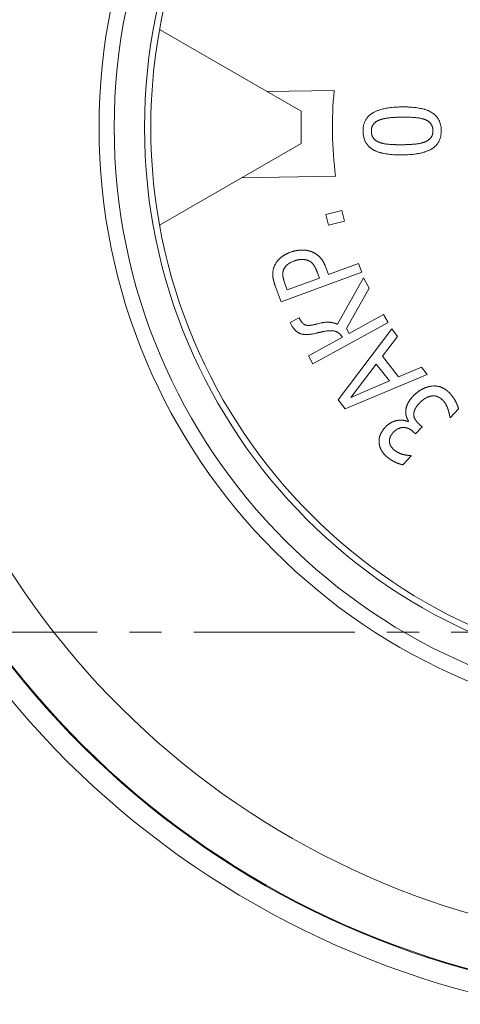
# Model space of a CAD drawing. Header units: millimetres. Extents: x -104 to 382, y -287 to 233.
# Tile 18 of 45: x -32 to -11, y -169 to -123. Entities that reach past the tile are written whole.
import ezdxf

# ---------------------------------------------------------------- set-up
doc = ezdxf.new("R2010")
doc.units = ezdxf.units.MM
for name, pattern in [('K5LT_AXLED', [12, 7.5, -1.5, 1.5, -1.5]), ('K5LT_BASIC', [0]), ('K5LT_THIN', [0])]:
    doc.linetypes.add(name, pattern=pattern)
doc.styles.add('KDIMTEXTSTYLE', font='GOST_AU.SHX', dxfattribs={"width": 0.96, "oblique": 15, "height": 5})
doc.dimstyles.new('KDIMSTYLE (1.00)', dxfattribs={"dimtxt": 5, "dimasz": 1, "dimexe": 2, "dimexo": 0, "dimgap": 1, "dimtad": 1, "dimtxsty": 'KDIMTEXTSTYLE', "dimsah": 1, "dimcen": 0, "dimdle": 1, "dimadec": 0, "dimazin": 0, "dimtfac": 0.667, "dimtmove": 0, "dimatfit": 3, "dimfxl": 1, "dimtvp": 1, "dimtolj": 1, "dimtzin": 0, "dimarcsym": 0})

# ---------------------------------------------------------------- blocks, each defined once
blk = doc.blocks.new('U0')
at = {"color": 30, "linetype": 'K5LT_AXLED', "lineweight": 18, "true_color": 0xff8000}
blk.add_line((-3.958, -151.486), (-77.458, -151.486), dxfattribs=at)
blk = doc.blocks.new('KDIMARROW_01')
blk.add_hatch(color=0).paths.add_polyline_path([(0, 0), (-5, 0.658), (-4.5, 0), (-5, -0.658)])
at = {"color": 0, "linetype": 'K5LT_THIN', "lineweight": 18}
for p, q in [((-4.5, 0), (-5, 0.658)), ((-5, 0.658), (0, 0)), ((0, 0), (-5, -0.658)), ((-5, -0.658), (-4.5, 0)), ((0, 0), (-1, 0))]:
    blk.add_line(p, q, dxfattribs=at)

msp = doc.modelspace()

# ---------------------------------------------------------------- linework, layer by layer
at = {"color": 150, "linetype": 'K5LT_BASIC', "lineweight": 20, "true_color": 0x0080ff}
for p, q in [((-18.458, -127.223), (-25.046, -123.424)), ((-20.046, -126.307), (-16.912, -126.256)), ((-18.457, -128.723), (-18.458, -127.223)), ((-25.049, -132.534), (-18.457, -128.723)), ((-16.847, -130.256), (-21.233, -130.327)), ((-16.556, -131.848), (-17.298, -132.033)), ((-17.298, -132.033), (-17.174, -132.53)), ((-16.432, -132.345), (-16.556, -131.848)), ((-17.174, -132.53), (-16.432, -132.345)), ((-15.78, -134.321), (-17.178, -134.839)), ((-15.632, -134.719), (-15.78, -134.321)), ((-19.383, -136.109), (-15.632, -134.719)), ((-17.705, -134.723), (-17.603, -134.997)), ((-17.178, -134.839), (-17.303, -134.501)), ((-19.099, -135.551), (-19.222, -135.219)), ((-17.603, -134.997), (-19.099, -135.551)), ((-15.546, -134.992), (-16.761, -137.146)), ((-15.285, -135.466), (-15.546, -134.992)), ((-19.662, -135.355), (-19.383, -136.109)), ((-16.345, -137.343), (-15.285, -135.466)), ((-18.553, -136.843), (-18.967, -137.071)), ((-18.967, -137.071), (-18.903, -137.188)), ((-18.501, -136.936), (-18.553, -136.843)), ((-17.906, -138.996), (-14.403, -137.064)), ((-14.609, -136.693), (-16.215, -137.578)), ((-14.403, -137.064), (-14.609, -136.693)), ((-14.234, -137.367), (-16.731, -140.673)), ((-16.215, -137.578), (-16.345, -137.343)), ((-13.96, -137.72), (-14.234, -137.367)), ((-16.533, -137.754), (-18.111, -138.624)), ((-14.666, -138.634), (-13.96, -137.72)), ((-18.111, -138.624), (-17.906, -138.996)), ((-13.912, -139.604), (-14.666, -138.634)), ((-16.141, -140.56), (-14.951, -139.007)), ((-14.951, -139.007), (-14.344, -139.788)), ((-12.852, -139.146), (-13.912, -139.604)), ((-12.588, -139.486), (-12.852, -139.146)), ((-16.408, -141.088), (-12.588, -139.486)), ((-14.344, -139.788), (-16.141, -140.56)), ((-16.731, -140.673), (-16.408, -141.088)), ((-11.507, -141.503), (-11.116, -141.092)), ((-13.445, -141.667), (-13.472, -141.695)), ((-11.529, -141.483), (-11.507, -141.503)), ((-13.232, -142.157), (-13.128, -142.256)), ((-13.128, -142.256), (-12.822, -141.934)), ((-12.822, -141.934), (-12.954, -141.809)), ((-13.715, -143.694), (-13.323, -143.283)), ((-13.323, -143.283), (-13.342, -143.265))]:
    msp.add_line(p, q, dxfattribs=at)
at = {"color": 7, "linetype": 'K5LT_THIN', "lineweight": 18}
for radius in [27.914, 27.207, 25.793]:
    msp.add_circle((0.042, -127.986), radius, dxfattribs=at)
for centre, radius, start, end in [((-3.958, -151.486), 66.49, 325.86214, 146.98461), ((-3.958, -151.486), 58.491, 116.40976, 325.86214), ((-3.958, -151.486), 66.49, 146.98461, 325.86214), ((0.042, -127.986), 38.128, 194.2963, 345.7037), ((0.042, -127.986), 40.66, 194.2915, 345.7085), ((0.042, -127.986), 40.624, 194.2905, 345.7095), ((0.042, -127.986), 41.659, 194.2915, 345.7085)]:
    msp.add_arc(centre, radius, start, end, dxfattribs=at)
at = {"color": 150, "linetype": 'K5LT_BASIC', "lineweight": 20, "true_color": 0x0080ff}
for centre, radius, start, end in [((0.042, -127.986), 25.5, 0, 180), ((0, -127.979), 17, 174.1826, 187.6953), ((0.042, -127.986), 25.5, 180, 0)]:
    msp.add_arc(centre, radius, start, end, dxfattribs=at)
for points, knots in [([(-15.57, -128.165), (-15.571, -128.07), (-15.558, -127.932), (-15.516, -127.785), (-15.482, -127.702), (-15.455, -127.649), (-15.425, -127.598), (-15.396, -127.556), (-15.358, -127.507), (-15.326, -127.472), (-15.282, -127.429), (-15.246, -127.397), (-15.2, -127.362), (-15.167, -127.339), (-15.125, -127.312), (-15.091, -127.291), (-15.042, -127.265), (-14.991, -127.24), (-14.924, -127.211), (-14.857, -127.185), (-14.776, -127.158), (-14.659, -127.124), (-14.492, -127.087), (-14.266, -127.053), (-14.021, -127.032), (-13.843, -127.026), (-13.763, -127.025)], [0, 0, 0, 0, 0.123282, 0.191752, 0.229168, 0.261532, 0.285279, 0.32219, 0.340841, 0.38236, 0.396341, 0.435731, 0.453885, 0.482436, 0.494946, 0.525573, 0.537992, 0.571821, 0.601051, 0.632381, 0.662708, 0.704121, 0.773946, 0.848913, 0.933524, 1, 1, 1, 1]), ([(-13.763, -127.025), (-13.695, -127.025), (-13.545, -127.025), (-13.366, -127.033), (-13.172, -127.049), (-13.046, -127.066), (-12.882, -127.095), (-12.792, -127.116), (-12.664, -127.153), (-12.594, -127.177), (-12.499, -127.217), (-12.442, -127.245), (-12.371, -127.285), (-12.323, -127.316), (-12.264, -127.36), (-12.221, -127.397), (-12.173, -127.444), (-12.133, -127.488), (-12.097, -127.536), (-12.064, -127.585), (-12.026, -127.652), (-11.973, -127.775), (-11.938, -127.923), (-11.927, -128.055), (-11.926, -128.108), (-11.925, -128.121)], [0, 0, 0, 0, 0.054124, 0.122553, 0.157159, 0.236077, 0.249133, 0.331885, 0.340478, 0.406992, 0.423098, 0.475872, 0.492988, 0.540331, 0.559293, 0.603281, 0.627207, 0.664093, 0.696459, 0.721623, 0.757798, 0.818765, 0.929877, 0.982789, 1, 1, 1, 1]), ([(-13.733, -129.263), (-13.771, -129.264), (-13.845, -129.264), (-13.954, -129.262), (-14.058, -129.258), (-14.158, -129.253), (-14.262, -129.245), (-14.369, -129.233), (-14.478, -129.218), (-14.57, -129.202), (-14.648, -129.186), (-14.709, -129.171), (-14.749, -129.16), (-14.787, -129.149), (-14.825, -129.138), (-14.875, -129.121), (-14.91, -129.108), (-14.943, -129.095), (-14.977, -129.081), (-15.022, -129.06), (-15.054, -129.044), (-15.078, -129.031), (-15.096, -129.021), (-15.124, -129.005), (-15.153, -128.986), (-15.173, -128.973), (-15.191, -128.96), (-15.207, -128.948), (-15.23, -128.93), (-15.257, -128.908), (-15.294, -128.875), (-15.327, -128.841), (-15.365, -128.797), (-15.392, -128.762), (-15.427, -128.711), (-15.45, -128.67), (-15.479, -128.613), (-15.508, -128.544), (-15.541, -128.437), (-15.558, -128.341), (-15.565, -128.272), (-15.567, -128.239), (-15.568, -128.213), (-15.569, -128.194), (-15.57, -128.181), (-15.57, -128.171), (-15.57, -128.165)], [0, 0, 0, 0, 0.030061, 0.060228, 0.090298, 0.119804, 0.148998, 0.186544, 0.223325, 0.259335, 0.285097, 0.310002, 0.329427, 0.333453, 0.356308, 0.377624, 0.398003, 0.403848, 0.423241, 0.4473, 0.470143, 0.472042, 0.485503, 0.500369, 0.518306, 0.535488, 0.535757, 0.551915, 0.565311, 0.579985, 0.604762, 0.642582, 0.654988, 0.694811, 0.71259, 0.753317, 0.768972, 0.812784, 0.869705, 0.93814, 0.951741, 0.96629, 0.982876, 0.987094, 0.992181, 1, 1, 1, 1]), ([(-11.925, -128.121), (-11.924, -128.217), (-11.937, -128.356), (-11.979, -128.504), (-12.013, -128.588), (-12.04, -128.642), (-12.071, -128.693), (-12.099, -128.735), (-12.134, -128.779), (-12.165, -128.814), (-12.198, -128.847), (-12.233, -128.88), (-12.263, -128.904), (-12.3, -128.933), (-12.328, -128.952), (-12.37, -128.979), (-12.404, -128.999), (-12.453, -129.026), (-12.503, -129.05), (-12.582, -129.085), (-12.651, -129.11), (-12.744, -129.14), (-12.831, -129.164), (-12.929, -129.186), (-13.045, -129.208), (-13.216, -129.234), (-13.461, -129.256), (-13.644, -129.262), (-13.733, -129.263)], [0, 0, 0, 0, 0.12413, 0.193006, 0.230702, 0.263122, 0.287127, 0.323977, 0.342922, 0.374265, 0.398494, 0.414369, 0.447792, 0.455958, 0.484554, 0.496907, 0.527779, 0.539901, 0.574133, 0.602918, 0.652066, 0.664726, 0.720303, 0.755166, 0.774565, 0.845, 0.927918, 1, 1, 1, 1]), ([(-18.954, -133.796), (-18.983, -133.807), (-19.025, -133.824), (-19.079, -133.847), (-19.119, -133.865), (-19.157, -133.884), (-19.187, -133.9), (-19.21, -133.913), (-19.234, -133.926), (-19.263, -133.943), (-19.295, -133.964), (-19.32, -133.981), (-19.34, -133.995), (-19.359, -134.009), (-19.383, -134.028), (-19.409, -134.049), (-19.429, -134.066), (-19.445, -134.081), (-19.46, -134.095), (-19.479, -134.114), (-19.501, -134.136), (-19.517, -134.154), (-19.531, -134.17), (-19.548, -134.19), (-19.563, -134.208), (-19.586, -134.238), (-19.6, -134.258), (-19.627, -134.298), (-19.649, -134.333), (-19.674, -134.38), (-19.692, -134.417), (-19.706, -134.451), (-19.715, -134.475), (-19.719, -134.484)], [0, 0, 0, 0, 0.069184, 0.104172, 0.139186, 0.174077, 0.208785, 0.22416, 0.243378, 0.277757, 0.312039, 0.345828, 0.360218, 0.37921, 0.411863, 0.444172, 0.4756, 0.486832, 0.506484, 0.536646, 0.566629, 0.598391, 0.609387, 0.63213, 0.676914, 0.682875, 0.750622, 0.75092, 0.83457, 0.88337, 0.918358, 0.967925, 1, 1, 1, 1]), ([(-18.024, -133.749), (-18.035, -133.745), (-18.055, -133.739), (-18.076, -133.733), (-18.098, -133.728), (-18.121, -133.722), (-18.155, -133.715), (-18.185, -133.71), (-18.207, -133.706), (-18.231, -133.703), (-18.258, -133.7), (-18.294, -133.697), (-18.323, -133.695), (-18.348, -133.694), (-18.37, -133.693), (-18.39, -133.693), (-18.417, -133.693), (-18.447, -133.694), (-18.474, -133.695), (-18.501, -133.697), (-18.53, -133.699), (-18.561, -133.702), (-18.588, -133.705), (-18.616, -133.709), (-18.652, -133.715), (-18.68, -133.72), (-18.708, -133.725), (-18.739, -133.732), (-18.781, -133.742), (-18.821, -133.753), (-18.85, -133.761), (-18.879, -133.77), (-18.909, -133.78), (-18.938, -133.79), (-18.952, -133.796), (-18.954, -133.796)], [0, 0, 0, 0, 0.041343, 0.076307, 0.081899, 0.121826, 0.161194, 0.200311, 0.225494, 0.239321, 0.278384, 0.317755, 0.357444, 0.373858, 0.397851, 0.426195, 0.43876, 0.480456, 0.520981, 0.522687, 0.565323, 0.607932, 0.617617, 0.650366, 0.692587, 0.727832, 0.73494, 0.777543, 0.820743, 0.864406, 0.900802, 0.908972, 0.954172, 0.994331, 1, 1, 1, 1]), ([(-17.303, -134.501), (-17.313, -134.475), (-17.328, -134.436), (-17.35, -134.386), (-17.366, -134.349), (-17.383, -134.314), (-17.398, -134.285), (-17.41, -134.263), (-17.422, -134.242), (-17.437, -134.215), (-17.456, -134.185), (-17.471, -134.162), (-17.484, -134.143), (-17.497, -134.125), (-17.514, -134.102), (-17.534, -134.077), (-17.548, -134.06), (-17.562, -134.045), (-17.575, -134.03), (-17.595, -134.01), (-17.614, -133.991), (-17.629, -133.978), (-17.643, -133.965), (-17.661, -133.95), (-17.684, -133.931), (-17.701, -133.918), (-17.717, -133.906), (-17.734, -133.894), (-17.751, -133.882), (-17.769, -133.871), (-17.786, -133.859), (-17.808, -133.847), (-17.826, -133.836), (-17.845, -133.826), (-17.871, -133.813), (-17.9, -133.798), (-17.925, -133.787), (-17.945, -133.779), (-17.966, -133.77), (-17.992, -133.76), (-18.014, -133.753), (-18.024, -133.749)], [0, 0, 0, 0, 0.06153, 0.092916, 0.124555, 0.156205, 0.187864, 0.203638, 0.219521, 0.251087, 0.282593, 0.313832, 0.326923, 0.344843, 0.375434, 0.405748, 0.435609, 0.439971, 0.465225, 0.494656, 0.524059, 0.544627, 0.553773, 0.583862, 0.614601, 0.645678, 0.647138, 0.677319, 0.709266, 0.710368, 0.741552, 0.773886, 0.785191, 0.806336, 0.838821, 0.871328, 0.903784, 0.917959, 0.936095, 0.968193, 1, 1, 1, 1]), ([(-19.277, -134.631), (-19.273, -134.62), (-19.262, -134.593), (-19.247, -134.56), (-19.229, -134.529), (-19.212, -134.502), (-19.191, -134.474), (-19.169, -134.447), (-19.148, -134.424), (-19.121, -134.397), (-19.102, -134.38), (-19.07, -134.354), (-19.051, -134.341), (-19.017, -134.317), (-18.994, -134.303), (-18.919, -134.259), (-18.851, -134.228), (-18.786, -134.204)], [0, 0, 0, 0, 0.061078, 0.14204, 0.180591, 0.243235, 0.297386, 0.351044, 0.416166, 0.445285, 0.532062, 0.534429, 0.631957, 0.636105, 0.714259, 0.746264, 1, 1, 1, 1]), ([(-18.786, -134.204), (-18.776, -134.2), (-18.757, -134.193), (-18.728, -134.184), (-18.7, -134.175), (-18.671, -134.167), (-18.644, -134.159), (-18.62, -134.153), (-18.602, -134.149), (-18.585, -134.146), (-18.563, -134.142), (-18.538, -134.138), (-18.517, -134.135), (-18.501, -134.133), (-18.486, -134.131), (-18.467, -134.13), (-18.444, -134.129), (-18.427, -134.128), (-18.417, -134.128), (-18.409, -134.128), (-18.392, -134.129), (-18.365, -134.13), (-18.343, -134.132), (-18.323, -134.134), (-18.306, -134.136), (-18.284, -134.139), (-18.263, -134.143), (-18.248, -134.146), (-18.233, -134.15), (-18.219, -134.153), (-18.203, -134.157), (-18.189, -134.161), (-18.177, -134.165), (-18.17, -134.167), (-18.166, -134.168)], [0, 0, 0, 0, 0.039406, 0.079648, 0.120571, 0.162074, 0.203724, 0.245488, 0.268855, 0.287265, 0.328833, 0.370191, 0.410384, 0.430003, 0.449596, 0.487269, 0.524279, 0.563084, 0.573167, 0.575836, 0.60433, 0.660286, 0.713843, 0.717018, 0.764935, 0.799061, 0.830869, 0.868775, 0.881083, 0.905262, 0.94031, 0.962859, 0.979686, 1, 1, 1, 1]), ([(-18.166, -134.168), (-18.16, -134.17), (-18.148, -134.174), (-18.13, -134.18), (-18.107, -134.189), (-18.086, -134.199), (-18.061, -134.212), (-18.037, -134.225), (-18.016, -134.239), (-17.996, -134.254), (-17.98, -134.267), (-17.965, -134.28), (-17.955, -134.288), (-17.948, -134.295), (-17.94, -134.303), (-17.933, -134.31), (-17.927, -134.317), (-17.92, -134.325), (-17.914, -134.331), (-17.908, -134.338), (-17.901, -134.347), (-17.891, -134.36), (-17.881, -134.373), (-17.874, -134.383), (-17.867, -134.393), (-17.857, -134.407), (-17.842, -134.431), (-17.823, -134.462), (-17.806, -134.493), (-17.793, -134.518), (-17.783, -134.539), (-17.772, -134.562), (-17.76, -134.588), (-17.752, -134.606), (-17.744, -134.623), (-17.737, -134.641), (-17.726, -134.666), (-17.716, -134.694), (-17.708, -134.713), (-17.705, -134.723)], [0, 0, 0, 0, 0.02976, 0.055368, 0.083755, 0.139785, 0.161932, 0.212411, 0.264106, 0.281592, 0.328359, 0.356912, 0.373016, 0.388791, 0.40406, 0.419163, 0.434243, 0.449452, 0.466797, 0.470969, 0.493406, 0.516808, 0.542483, 0.562525, 0.56904, 0.596423, 0.631472, 0.682235, 0.738152, 0.760911, 0.785039, 0.81896, 0.850481, 0.879865, 0.883247, 0.909581, 0.939727, 0.969908, 1, 1, 1, 1]), ([(-19.719, -134.484), (-19.723, -134.494), (-19.729, -134.513), (-19.738, -134.541), (-19.749, -134.576), (-19.758, -134.614), (-19.765, -134.654), (-19.771, -134.694), (-19.775, -134.732), (-19.777, -134.763), (-19.778, -134.783), (-19.778, -134.797), (-19.778, -134.811), (-19.778, -134.823), (-19.778, -134.838), (-19.777, -134.855), (-19.776, -134.872), (-19.775, -134.884), (-19.774, -134.896), (-19.773, -134.911), (-19.771, -134.93), (-19.768, -134.95), (-19.766, -134.971), (-19.763, -134.991), (-19.76, -135.005), (-19.758, -135.019), (-19.755, -135.034), (-19.75, -135.056), (-19.746, -135.078), (-19.741, -135.1), (-19.735, -135.122), (-19.73, -135.144), (-19.724, -135.166), (-19.717, -135.189), (-19.71, -135.212), (-19.703, -135.235), (-19.697, -135.255), (-19.692, -135.271), (-19.687, -135.287), (-19.677, -135.315), (-19.668, -135.339), (-19.662, -135.355)], [0, 0, 0, 0, 0.040145, 0.073836, 0.110277, 0.178117, 0.218696, 0.262432, 0.330741, 0.360651, 0.376355, 0.402825, 0.412923, 0.426356, 0.447134, 0.46807, 0.48956, 0.50505, 0.511428, 0.53399, 0.556859, 0.580246, 0.603866, 0.627622, 0.647472, 0.651294, 0.674823, 0.698265, 0.721599, 0.744895, 0.768127, 0.791331, 0.814517, 0.837715, 0.860927, 0.884151, 0.907428, 0.918387, 0.930729, 0.953955, 1, 1, 1, 1]), ([(-19.222, -135.219), (-19.23, -135.197), (-19.238, -135.174), (-19.25, -135.139), (-19.258, -135.115), (-19.267, -135.082), (-19.274, -135.058), (-19.279, -135.037), (-19.284, -135.018), (-19.29, -134.992), (-19.295, -134.969), (-19.298, -134.952), (-19.301, -134.935), (-19.304, -134.916), (-19.306, -134.895), (-19.308, -134.881), (-19.309, -134.868), (-19.309, -134.855), (-19.31, -134.838), (-19.31, -134.827), (-19.31, -134.818), (-19.31, -134.811), (-19.31, -134.8), (-19.309, -134.788), (-19.308, -134.778), (-19.307, -134.768), (-19.306, -134.759), (-19.305, -134.746), (-19.303, -134.732), (-19.301, -134.718), (-19.298, -134.704), (-19.294, -134.69), (-19.291, -134.676), (-19.285, -134.656), (-19.281, -134.641), (-19.277, -134.631)], [0, 0, 0, 0, 0.085085, 0.094358, 0.142449, 0.190387, 0.238234, 0.250088, 0.285028, 0.330954, 0.375228, 0.39843, 0.418727, 0.459728, 0.498769, 0.530108, 0.534937, 0.570255, 0.603342, 0.625591, 0.635039, 0.654996, 0.664712, 0.693806, 0.721698, 0.724237, 0.748936, 0.775426, 0.799022, 0.828408, 0.855355, 0.883092, 0.911285, 0.940393, 1, 1, 1, 1]), ([(-17.694, -137.132), (-17.71, -137.136), (-17.743, -137.145), (-17.789, -137.156), (-17.833, -137.166), (-17.876, -137.175), (-17.916, -137.183), (-17.953, -137.189), (-17.977, -137.193), (-18, -137.196), (-18.021, -137.198), (-18.047, -137.201), (-18.066, -137.202), (-18.084, -137.203), (-18.102, -137.204), (-18.117, -137.204), (-18.125, -137.204), (-18.133, -137.204), (-18.146, -137.204), (-18.162, -137.203), (-18.173, -137.202), (-18.183, -137.201), (-18.193, -137.2), (-18.202, -137.198), (-18.21, -137.197), (-18.216, -137.196), (-18.224, -137.194), (-18.231, -137.192), (-18.236, -137.191), (-18.243, -137.189), (-18.25, -137.187), (-18.257, -137.184), (-18.264, -137.182), (-18.27, -137.179), (-18.279, -137.175), (-18.288, -137.171), (-18.297, -137.166), (-18.305, -137.161), (-18.314, -137.156), (-18.32, -137.152), (-18.325, -137.148), (-18.331, -137.145), (-18.338, -137.14), (-18.343, -137.135), (-18.349, -137.131), (-18.354, -137.127), (-18.361, -137.12), (-18.367, -137.115), (-18.372, -137.11), (-18.378, -137.105), (-18.388, -137.095), (-18.397, -137.085), (-18.409, -137.072), (-18.421, -137.058), (-18.435, -137.04), (-18.45, -137.02), (-18.46, -137.005), (-18.472, -136.987), (-18.48, -136.974), (-18.487, -136.962), (-18.492, -136.954), (-18.496, -136.946), (-18.5, -136.94), (-18.501, -136.936)], [0, 0, 0, 0, 0.033759, 0.068016, 0.102416, 0.136576, 0.170715, 0.204165, 0.237093, 0.239257, 0.269067, 0.300674, 0.318033, 0.330576, 0.359118, 0.380287, 0.385338, 0.387737, 0.410497, 0.433258, 0.449157, 0.454546, 0.473882, 0.491155, 0.492528, 0.510031, 0.518032, 0.527142, 0.541307, 0.543588, 0.56, 0.574838, 0.575827, 0.591232, 0.606026, 0.620613, 0.63481, 0.648758, 0.662377, 0.675872, 0.681302, 0.689174, 0.702392, 0.715543, 0.718738, 0.728719, 0.742316, 0.756324, 0.757859, 0.77114, 0.786361, 0.81129, 0.818506, 0.848407, 0.877454, 0.896265, 0.92922, 0.935253, 0.962556, 0.976278, 0.97728, 0.989761, 1, 1, 1, 1]), ([(-16.761, -137.146), (-16.768, -137.143), (-16.783, -137.137), (-16.805, -137.129), (-16.828, -137.121), (-16.85, -137.114), (-16.873, -137.107), (-16.897, -137.099), (-16.925, -137.092), (-16.958, -137.084), (-16.985, -137.078), (-17.008, -137.073), (-17.027, -137.07), (-17.049, -137.066), (-17.068, -137.063), (-17.086, -137.061), (-17.101, -137.059), (-17.112, -137.058), (-17.122, -137.056), (-17.132, -137.055), (-17.147, -137.054), (-17.16, -137.053), (-17.171, -137.053), (-17.179, -137.052), (-17.189, -137.052), (-17.199, -137.052), (-17.21, -137.052), (-17.217, -137.052), (-17.226, -137.052), (-17.235, -137.052), (-17.246, -137.053), (-17.259, -137.053), (-17.273, -137.054), (-17.285, -137.055), (-17.296, -137.056), (-17.306, -137.057), (-17.323, -137.058), (-17.348, -137.061), (-17.38, -137.065), (-17.417, -137.071), (-17.475, -137.081), (-17.527, -137.091), (-17.608, -137.109), (-17.653, -137.121), (-17.694, -137.132)], [0, 0, 0, 0, 0.029727, 0.059491, 0.089254, 0.118807, 0.148247, 0.179986, 0.214159, 0.26139, 0.307024, 0.319496, 0.351124, 0.379546, 0.404422, 0.425536, 0.446442, 0.464223, 0.466278, 0.485246, 0.502845, 0.519978, 0.535992, 0.539786, 0.551312, 0.570131, 0.575413, 0.588195, 0.595041, 0.605501, 0.617715, 0.629796, 0.645879, 0.662225, 0.664992, 0.678843, 0.694724, 0.713736, 0.750738, 0.785001, 0.811663, 0.899691, 0.912565, 1, 1, 1, 1]), ([(-18.903, -137.188), (-18.892, -137.208), (-18.873, -137.24), (-18.838, -137.295), (-18.807, -137.338), (-18.766, -137.389), (-18.737, -137.42), (-18.696, -137.46), (-18.672, -137.48), (-18.64, -137.505), (-18.616, -137.522), (-18.592, -137.537), (-18.567, -137.551), (-18.544, -137.563), (-18.518, -137.575), (-18.489, -137.588), (-18.468, -137.595), (-18.434, -137.606), (-18.409, -137.612), (-18.37, -137.619), (-18.339, -137.624), (-18.298, -137.628), (-18.258, -137.631), (-18.21, -137.632), (-18.171, -137.631), (-18.124, -137.629), (-18.065, -137.624), (-17.998, -137.615), (-17.9, -137.6), (-17.831, -137.585), (-17.774, -137.572)], [0, 0, 0, 0, 0.050453, 0.079309, 0.147823, 0.172696, 0.238025, 0.253432, 0.321402, 0.321578, 0.361646, 0.400247, 0.400928, 0.440056, 0.472951, 0.482433, 0.529921, 0.535718, 0.580144, 0.597196, 0.636912, 0.658432, 0.697326, 0.728116, 0.764616, 0.780794, 0.824952, 0.881694, 0.907172, 1, 1, 1, 1]), ([(-17.774, -137.572), (-17.768, -137.57), (-17.757, -137.567), (-17.739, -137.563), (-17.721, -137.558), (-17.7, -137.553), (-17.678, -137.547), (-17.655, -137.542), (-17.629, -137.536), (-17.601, -137.529), (-17.58, -137.524), (-17.56, -137.52), (-17.54, -137.515), (-17.512, -137.509), (-17.481, -137.502), (-17.449, -137.496), (-17.407, -137.487), (-17.374, -137.481), (-17.352, -137.476)], [0, 0, 0, 0, 0.050099, 0.101528, 0.154809, 0.211399, 0.269907, 0.332247, 0.397294, 0.465503, 0.534282, 0.551187, 0.603257, 0.671955, 0.739917, 0.806688, 0.872185, 1, 1, 1, 1]), ([(-17.352, -137.476), (-17.327, -137.471), (-17.281, -137.464), (-17.211, -137.455), (-17.153, -137.451), (-17.112, -137.449), (-17.074, -137.449), (-17.041, -137.45), (-16.988, -137.454), (-16.956, -137.459), (-16.912, -137.467), (-16.885, -137.473), (-16.848, -137.484), (-16.822, -137.493), (-16.791, -137.506), (-16.765, -137.52), (-16.734, -137.538), (-16.708, -137.555), (-16.675, -137.581), (-16.653, -137.601), (-16.616, -137.638), (-16.579, -137.682), (-16.547, -137.731), (-16.533, -137.754)], [0, 0, 0, 0, 0.066679, 0.121123, 0.194664, 0.23265, 0.243747, 0.311435, 0.334471, 0.416851, 0.419358, 0.489512, 0.512325, 0.557859, 0.590986, 0.631614, 0.666516, 0.719456, 0.742695, 0.812849, 0.821768, 0.920793, 1, 1, 1, 1]), ([(-12.403, -140.037), (-12.429, -140.041), (-12.455, -140.045), (-12.494, -140.054), (-12.52, -140.06), (-12.558, -140.07), (-12.596, -140.082), (-12.634, -140.094), (-12.671, -140.108), (-12.708, -140.123), (-12.744, -140.139), (-12.769, -140.151), (-12.793, -140.163), (-12.817, -140.175), (-12.852, -140.194), (-12.887, -140.214), (-12.912, -140.229), (-12.935, -140.244), (-12.957, -140.258), (-12.987, -140.279), (-13.019, -140.303), (-13.051, -140.327), (-13.082, -140.352), (-13.112, -140.378), (-13.143, -140.406), (-13.17, -140.432), (-13.19, -140.451), (-13.21, -140.47), (-13.221, -140.483), (-13.231, -140.493)], [0, 0, 0, 0, 0.088491, 0.090232, 0.134725, 0.178709, 0.222471, 0.265798, 0.308893, 0.351743, 0.39463, 0.437301, 0.439521, 0.479754, 0.521681, 0.563263, 0.604213, 0.614175, 0.644789, 0.684868, 0.724796, 0.764412, 0.803861, 0.843102, 0.882332, 0.92153, 0.952346, 0.960788, 1, 1, 1, 1]), ([(-11.58, -140.31), (-11.598, -140.293), (-11.628, -140.266), (-11.683, -140.222), (-11.731, -140.187), (-11.793, -140.148), (-11.843, -140.121), (-11.89, -140.1), (-11.914, -140.09), (-11.93, -140.084), (-11.95, -140.076), (-11.976, -140.067), (-12.002, -140.06), (-12.034, -140.051), (-12.075, -140.041), (-12.13, -140.032), (-12.185, -140.027), (-12.25, -140.024), (-12.323, -140.026), (-12.378, -140.033), (-12.403, -140.037)], [0, 0, 0, 0, 0.075409, 0.120842, 0.222178, 0.263767, 0.362273, 0.410389, 0.437696, 0.450658, 0.470109, 0.509034, 0.547949, 0.560398, 0.625429, 0.692323, 0.754486, 0.8147, 0.917438, 1, 1, 1, 1]), ([(-11.116, -141.092), (-11.119, -141.083), (-11.124, -141.065), (-11.129, -141.046), (-11.135, -141.028), (-11.141, -141.01), (-11.149, -140.986), (-11.159, -140.96), (-11.168, -140.936), (-11.175, -140.919), (-11.182, -140.902), (-11.189, -140.885), (-11.2, -140.861), (-11.21, -140.837), (-11.221, -140.814), (-11.232, -140.792), (-11.243, -140.77), (-11.254, -140.749), (-11.265, -140.728), (-11.274, -140.712), (-11.281, -140.699), (-11.289, -140.686), (-11.298, -140.67), (-11.308, -140.652), (-11.318, -140.636), (-11.325, -140.624), (-11.332, -140.614), (-11.339, -140.603), (-11.349, -140.587), (-11.359, -140.572), (-11.369, -140.557), (-11.379, -140.543), (-11.386, -140.533), (-11.394, -140.523), (-11.403, -140.511), (-11.415, -140.495), (-11.427, -140.479), (-11.44, -140.462), (-11.453, -140.446), (-11.468, -140.429), (-11.482, -140.412), (-11.497, -140.395), (-11.518, -140.373), (-11.54, -140.35), (-11.563, -140.327), (-11.574, -140.316), (-11.58, -140.31)], [0, 0, 0, 0, 0.037897, 0.074297, 0.079734, 0.109476, 0.143156, 0.176236, 0.20798, 0.234286, 0.238941, 0.268887, 0.298592, 0.327261, 0.355201, 0.3819, 0.408175, 0.433185, 0.457437, 0.480646, 0.491068, 0.503647, 0.525666, 0.546869, 0.566966, 0.585358, 0.586657, 0.605722, 0.624524, 0.643151, 0.661875, 0.68102, 0.694863, 0.70052, 0.720643, 0.741058, 0.762245, 0.783924, 0.8063, 0.828877, 0.852091, 0.875733, 0.900028, 0.949488, 0.974643, 1, 1, 1, 1]), ([(-13.231, -140.493), (-13.249, -140.512), (-13.275, -140.54), (-13.307, -140.577), (-13.33, -140.604), (-13.352, -140.632), (-13.373, -140.659), (-13.392, -140.686), (-13.411, -140.712), (-13.428, -140.739), (-13.441, -140.76), (-13.451, -140.777), (-13.461, -140.794), (-13.472, -140.814), (-13.484, -140.838), (-13.493, -140.856), (-13.5, -140.872), (-13.507, -140.889), (-13.517, -140.914), (-13.527, -140.937), (-13.534, -140.958), (-13.542, -140.981), (-13.552, -141.014), (-13.562, -141.052), (-13.568, -141.082), (-13.572, -141.107), (-13.575, -141.13), (-13.578, -141.157), (-13.579, -141.174), (-13.579, -141.182)], [0, 0, 0, 0, 0.073684, 0.111029, 0.148436, 0.1857, 0.222753, 0.259676, 0.296354, 0.332914, 0.368897, 0.386884, 0.404407, 0.439084, 0.473372, 0.506658, 0.518838, 0.53934, 0.58167, 0.626117, 0.645287, 0.672668, 0.728318, 0.799671, 0.847311, 0.869139, 0.919502, 0.95726, 1, 1, 1, 1]), ([(-12.941, -140.823), (-12.934, -140.815), (-12.92, -140.801), (-12.9, -140.781), (-12.879, -140.76), (-12.859, -140.741), (-12.838, -140.723), (-12.82, -140.707), (-12.807, -140.696), (-12.793, -140.685), (-12.778, -140.672), (-12.758, -140.657), (-12.742, -140.645), (-12.729, -140.636), (-12.717, -140.628), (-12.702, -140.618), (-12.685, -140.607), (-12.672, -140.6), (-12.66, -140.594), (-12.65, -140.588), (-12.635, -140.58), (-12.619, -140.572), (-12.607, -140.566), (-12.596, -140.561), (-12.586, -140.557), (-12.571, -140.55), (-12.555, -140.543), (-12.539, -140.537), (-12.528, -140.533), (-12.517, -140.529), (-12.507, -140.526), (-12.492, -140.521), (-12.477, -140.516), (-12.461, -140.511), (-12.451, -140.508), (-12.441, -140.506), (-12.43, -140.503), (-12.416, -140.499), (-12.404, -140.497), (-12.394, -140.494), (-12.389, -140.493), (-12.385, -140.493)], [0, 0, 0, 0, 0.033372, 0.067597, 0.102545, 0.138178, 0.174038, 0.21016, 0.232702, 0.246416, 0.28266, 0.318827, 0.354304, 0.372114, 0.389128, 0.422731, 0.455562, 0.486888, 0.496013, 0.517398, 0.547427, 0.57764, 0.607613, 0.612774, 0.637371, 0.666753, 0.696056, 0.724986, 0.753677, 0.758578, 0.782038, 0.810324, 0.83831, 0.866058, 0.893404, 0.89567, 0.920542, 0.947293, 0.973785, 0.9819, 1, 1, 1, 1]), ([(-12.385, -140.493), (-12.379, -140.492), (-12.367, -140.49), (-12.35, -140.487), (-12.327, -140.485), (-12.307, -140.484), (-12.291, -140.484), (-12.276, -140.484), (-12.254, -140.485), (-12.227, -140.488), (-12.198, -140.493), (-12.178, -140.497), (-12.155, -140.503), (-12.14, -140.508), (-12.122, -140.514), (-12.112, -140.518), (-12.105, -140.521), (-12.098, -140.524), (-12.088, -140.528), (-12.077, -140.533), (-12.068, -140.537), (-12.059, -140.541), (-12.05, -140.546), (-12.04, -140.551), (-12.03, -140.556), (-12.024, -140.56), (-12.017, -140.564), (-12.011, -140.567), (-12.004, -140.571), (-11.995, -140.576), (-11.984, -140.584), (-11.974, -140.59), (-11.965, -140.596), (-11.955, -140.603), (-11.943, -140.612), (-11.933, -140.62), (-11.922, -140.628), (-11.915, -140.634), (-11.901, -140.646), (-11.891, -140.655), (-11.881, -140.664)], [0, 0, 0, 0, 0.0319, 0.059443, 0.089761, 0.149757, 0.164366, 0.17399, 0.231678, 0.283928, 0.316859, 0.391288, 0.392516, 0.443486, 0.477166, 0.496156, 0.497898, 0.517396, 0.535849, 0.554499, 0.580453, 0.589815, 0.606987, 0.634196, 0.655395, 0.66421, 0.677101, 0.699613, 0.701911, 0.722448, 0.754196, 0.77741, 0.786502, 0.819342, 0.844407, 0.869725, 0.895429, 0.921252, 0.922999, 1, 1, 1, 1]), ([(-11.881, -140.664), (-11.876, -140.669), (-11.866, -140.678), (-11.852, -140.693), (-11.838, -140.707), (-11.824, -140.723), (-11.811, -140.738), (-11.798, -140.754), (-11.786, -140.77), (-11.773, -140.786), (-11.761, -140.802), (-11.75, -140.819), (-11.739, -140.836), (-11.728, -140.853), (-11.718, -140.87), (-11.708, -140.887), (-11.701, -140.899), (-11.695, -140.911), (-11.689, -140.922), (-11.681, -140.938), (-11.673, -140.954), (-11.665, -140.971), (-11.658, -140.987), (-11.652, -141.001), (-11.648, -141.011), (-11.644, -141.021), (-11.639, -141.033), (-11.632, -141.05), (-11.626, -141.067), (-11.621, -141.082), (-11.617, -141.093), (-11.615, -141.1), (-11.612, -141.107), (-11.609, -141.115), (-11.606, -141.125), (-11.603, -141.134), (-11.6, -141.144), (-11.598, -141.152), (-11.596, -141.158), (-11.594, -141.165), (-11.591, -141.172), (-11.588, -141.184), (-11.584, -141.196), (-11.58, -141.211), (-11.576, -141.225), (-11.573, -141.234), (-11.571, -141.242), (-11.569, -141.251), (-11.565, -141.265), (-11.561, -141.283), (-11.557, -141.3), (-11.552, -141.323), (-11.545, -141.359), (-11.539, -141.392), (-11.533, -141.437), (-11.53, -141.46), (-11.529, -141.483)], [0, 0, 0, 0, 0.022169, 0.044334, 0.066484, 0.08859, 0.110675, 0.132701, 0.154695, 0.176636, 0.198566, 0.220308, 0.241873, 0.263101, 0.284159, 0.304757, 0.325044, 0.329172, 0.344875, 0.364535, 0.383527, 0.402008, 0.419634, 0.436931, 0.449509, 0.453213, 0.468847, 0.488253, 0.506759, 0.524255, 0.535957, 0.540182, 0.547269, 0.557881, 0.568157, 0.578115, 0.588094, 0.598298, 0.604942, 0.608718, 0.619556, 0.630606, 0.646418, 0.662827, 0.679823, 0.693777, 0.69503, 0.708645, 0.725149, 0.742372, 0.773634, 0.785001, 0.82555, 0.905461, 0.907502, 1, 1, 1, 1]), ([(-13.579, -141.182), (-13.58, -141.197), (-13.581, -141.22), (-13.581, -141.249), (-13.58, -141.271), (-13.579, -141.292), (-13.578, -141.308), (-13.576, -141.322), (-13.574, -141.336), (-13.572, -141.354), (-13.568, -141.373), (-13.565, -141.388), (-13.562, -141.4), (-13.559, -141.413), (-13.555, -141.429), (-13.549, -141.446), (-13.544, -141.459), (-13.54, -141.47), (-13.537, -141.481), (-13.531, -141.495), (-13.525, -141.51), (-13.52, -141.522), (-13.516, -141.531), (-13.512, -141.54), (-13.508, -141.55), (-13.502, -141.563), (-13.497, -141.574), (-13.491, -141.586), (-13.484, -141.599), (-13.478, -141.612), (-13.471, -141.624), (-13.466, -141.634), (-13.462, -141.64), (-13.459, -141.646), (-13.455, -141.651), (-13.45, -141.659), (-13.447, -141.665), (-13.445, -141.667)], [0, 0, 0, 0, 0.075646, 0.113622, 0.151461, 0.18912, 0.22652, 0.237249, 0.263746, 0.300705, 0.337532, 0.37392, 0.384345, 0.409984, 0.445503, 0.480864, 0.515518, 0.525802, 0.549589, 0.582679, 0.615365, 0.646835, 0.665086, 0.677433, 0.706594, 0.735179, 0.762375, 0.788746, 0.822301, 0.855106, 0.887176, 0.910283, 0.93318, 0.936558, 0.955648, 0.97792, 1, 1, 1, 1]), ([(-13.203, -141.375), (-13.203, -141.367), (-13.204, -141.358), (-13.204, -141.344), (-13.204, -141.333), (-13.204, -141.318), (-13.203, -141.305), (-13.202, -141.295), (-13.201, -141.286), (-13.199, -141.275), (-13.197, -141.26), (-13.194, -141.247), (-13.192, -141.237), (-13.19, -141.227), (-13.187, -141.215), (-13.183, -141.2), (-13.179, -141.188), (-13.176, -141.178), (-13.172, -141.167), (-13.167, -141.154), (-13.161, -141.139), (-13.157, -141.128), (-13.152, -141.118), (-13.148, -141.107), (-13.141, -141.095), (-13.136, -141.084), (-13.131, -141.074), (-13.124, -141.061), (-13.115, -141.045), (-13.106, -141.03), (-13.096, -141.015), (-13.087, -141.001), (-13.077, -140.986), (-13.066, -140.971), (-13.055, -140.956), (-13.042, -140.94), (-13.027, -140.92), (-13.009, -140.899), (-12.99, -140.876), (-12.976, -140.861), (-12.96, -140.843), (-12.951, -140.833), (-12.941, -140.823)], [0, 0, 0, 0, 0.047648, 0.05528, 0.085744, 0.114379, 0.143068, 0.165884, 0.171814, 0.200589, 0.229398, 0.258215, 0.276642, 0.287046, 0.315877, 0.344697, 0.37349, 0.385949, 0.40225, 0.430991, 0.459704, 0.488384, 0.488644, 0.516809, 0.545062, 0.557037, 0.572967, 0.600732, 0.627834, 0.654455, 0.68032, 0.705905, 0.731087, 0.75613, 0.781171, 0.806337, 0.841112, 0.876803, 0.913417, 0.951106, 0.951622, 1, 1, 1, 1]), ([(-13.472, -141.695), (-13.485, -141.689), (-13.501, -141.681), (-13.53, -141.667), (-13.556, -141.657), (-13.586, -141.647), (-13.617, -141.638), (-13.644, -141.631), (-13.667, -141.627), (-13.683, -141.624), (-13.7, -141.621), (-13.719, -141.619), (-13.736, -141.617), (-13.747, -141.617), (-13.757, -141.616), (-13.766, -141.616), (-13.78, -141.615), (-13.792, -141.615), (-13.801, -141.615), (-13.807, -141.615), (-13.815, -141.615), (-13.827, -141.615), (-13.843, -141.616), (-13.855, -141.616), (-13.866, -141.617), (-13.878, -141.618), (-13.894, -141.62), (-13.911, -141.622), (-13.929, -141.624), (-13.948, -141.627), (-13.96, -141.629), (-13.973, -141.631), (-13.986, -141.633), (-14.005, -141.637), (-14.018, -141.64), (-14.031, -141.643), (-14.043, -141.646), (-14.061, -141.651), (-14.075, -141.655), (-14.087, -141.659), (-14.099, -141.663), (-14.114, -141.668), (-14.13, -141.673), (-14.147, -141.68), (-14.163, -141.686), (-14.18, -141.693), (-14.195, -141.7), (-14.21, -141.707), (-14.225, -141.714), (-14.24, -141.721), (-14.254, -141.729), (-14.269, -141.737), (-14.285, -141.746), (-14.299, -141.755), (-14.315, -141.765), (-14.337, -141.779), (-14.359, -141.794), (-14.379, -141.809), (-14.399, -141.824), (-14.415, -141.838), (-14.447, -141.864), (-14.471, -141.887), (-14.502, -141.917), (-14.513, -141.928), (-14.519, -141.934)], [0, 0, 0, 0, 0.042633, 0.05282, 0.096186, 0.125791, 0.14925, 0.190718, 0.20676, 0.219058, 0.238766, 0.256927, 0.273541, 0.286528, 0.289722, 0.299827, 0.313604, 0.327539, 0.334067, 0.33872, 0.341836, 0.35632, 0.371013, 0.385703, 0.389446, 0.400543, 0.415521, 0.430786, 0.446227, 0.462095, 0.477992, 0.478241, 0.494662, 0.511114, 0.527355, 0.527876, 0.543363, 0.559117, 0.574753, 0.580145, 0.590088, 0.60523, 0.620095, 0.632211, 0.649369, 0.663665, 0.677638, 0.691499, 0.70509, 0.718529, 0.73178, 0.744995, 0.760241, 0.777548, 0.785904, 0.807055, 0.841801, 0.849883, 0.868553, 0.90075, 0.90104, 0.965813, 0.979233, 1, 1, 1, 1]), ([(-12.954, -141.809), (-12.968, -141.795), (-12.985, -141.779), (-13.011, -141.751), (-13.035, -141.724), (-13.062, -141.692), (-13.083, -141.665), (-13.102, -141.638), (-13.12, -141.612), (-13.135, -141.586), (-13.149, -141.562), (-13.159, -141.541), (-13.171, -141.514), (-13.18, -141.49), (-13.187, -141.466), (-13.194, -141.437), (-13.197, -141.418), (-13.201, -141.394), (-13.202, -141.384), (-13.203, -141.375)], [0, 0, 0, 0, 0.104169, 0.125744, 0.205943, 0.304955, 0.361225, 0.399452, 0.491949, 0.549419, 0.577809, 0.65879, 0.69194, 0.756023, 0.821213, 0.848896, 0.937249, 0.943, 1, 1, 1, 1]), ([(-14.519, -141.934), (-14.536, -141.952), (-14.561, -141.979), (-14.591, -142.015), (-14.613, -142.042), (-14.633, -142.069), (-14.65, -142.091), (-14.661, -142.108), (-14.673, -142.125), (-14.686, -142.145), (-14.701, -142.17), (-14.715, -142.194), (-14.723, -142.21), (-14.732, -142.225), (-14.739, -142.24), (-14.75, -142.263), (-14.759, -142.284), (-14.767, -142.303), (-14.772, -142.316), (-14.777, -142.33), (-14.783, -142.346), (-14.789, -142.366), (-14.795, -142.387), (-14.801, -142.407), (-14.807, -142.431), (-14.814, -142.466), (-14.818, -142.494), (-14.823, -142.535), (-14.824, -142.561), (-14.825, -142.59), (-14.825, -142.618), (-14.824, -142.644), (-14.822, -142.666)], [0, 0, 0, 0, 0.075672, 0.113536, 0.15094, 0.187978, 0.224145, 0.244484, 0.25975, 0.294487, 0.328924, 0.36226, 0.393815, 0.394792, 0.426026, 0.456753, 0.48629, 0.515123, 0.532745, 0.543106, 0.570924, 0.598521, 0.626069, 0.65367, 0.681385, 0.725308, 0.792264, 0.796431, 0.889181, 0.897522, 0.911313, 1, 1, 1, 1]), ([(-14.164, -142.196), (-14.142, -142.173), (-14.095, -142.128), (-14.02, -142.068), (-13.951, -142.026), (-13.897, -142.001), (-13.858, -141.987), (-13.827, -141.977), (-13.794, -141.969), (-13.77, -141.965), (-13.742, -141.961), (-13.72, -141.959), (-13.699, -141.959), (-13.687, -141.959), (-13.674, -141.959), (-13.66, -141.959), (-13.637, -141.961), (-13.623, -141.962), (-13.599, -141.965), (-13.582, -141.968), (-13.557, -141.973), (-13.532, -141.979), (-13.499, -141.989), (-13.46, -142.003), (-13.425, -142.02), (-13.38, -142.043), (-13.339, -142.069), (-13.286, -142.109), (-13.253, -142.137), (-13.232, -142.157)], [0, 0, 0, 0, 0.071764, 0.156301, 0.241976, 0.292212, 0.327908, 0.363346, 0.389054, 0.430585, 0.436959, 0.472404, 0.497498, 0.500878, 0.507788, 0.536939, 0.543678, 0.578254, 0.580198, 0.617128, 0.630904, 0.658623, 0.69708, 0.735627, 0.784685, 0.813905, 0.886329, 0.922105, 1, 1, 1, 1]), ([(-14.341, -142.627), (-14.342, -142.619), (-14.343, -142.61), (-14.343, -142.598), (-14.343, -142.594), (-14.343, -142.585), (-14.343, -142.576), (-14.342, -142.564), (-14.342, -142.555), (-14.341, -142.547), (-14.34, -142.538), (-14.338, -142.525), (-14.336, -142.512), (-14.333, -142.498), (-14.33, -142.485), (-14.327, -142.471), (-14.323, -142.458), (-14.321, -142.449), (-14.318, -142.44), (-14.315, -142.43), (-14.31, -142.416), (-14.305, -142.404), (-14.301, -142.395), (-14.297, -142.386), (-14.293, -142.376), (-14.288, -142.367), (-14.283, -142.358), (-14.278, -142.347), (-14.273, -142.338), (-14.267, -142.329), (-14.261, -142.319), (-14.252, -142.306), (-14.243, -142.292), (-14.233, -142.278), (-14.222, -142.263), (-14.208, -142.246), (-14.193, -142.228), (-14.178, -142.211), (-14.168, -142.201), (-14.164, -142.196)], [0, 0, 0, 0, 0.06305, 0.064121, 0.093082, 0.095762, 0.127138, 0.158405, 0.187871, 0.189521, 0.220575, 0.251599, 0.282653, 0.313777, 0.344965, 0.376272, 0.40768, 0.43571, 0.439222, 0.470824, 0.502428, 0.533974, 0.551658, 0.565409, 0.596754, 0.6163, 0.627962, 0.659105, 0.686563, 0.690161, 0.721178, 0.752165, 0.783163, 0.814161, 0.845156, 0.886493, 0.927879, 0.969223, 1, 1, 1, 1]), ([(-14.145, -142.984), (-14.155, -142.974), (-14.168, -142.962), (-14.187, -142.941), (-14.206, -142.92), (-14.226, -142.895), (-14.242, -142.874), (-14.257, -142.853), (-14.271, -142.831), (-14.283, -142.81), (-14.294, -142.79), (-14.303, -142.771), (-14.311, -142.752), (-14.318, -142.733), (-14.323, -142.716), (-14.329, -142.697), (-14.333, -142.679), (-14.336, -142.662), (-14.339, -142.644), (-14.341, -142.635), (-14.341, -142.627)], [0, 0, 0, 0, 0.101737, 0.118855, 0.201393, 0.298683, 0.343115, 0.391902, 0.483254, 0.536314, 0.568707, 0.64998, 0.688288, 0.725191, 0.798494, 0.817178, 0.867777, 0.934972, 0.940881, 1, 1, 1, 1]), ([(-14.822, -142.666), (-14.822, -142.671), (-14.821, -142.681), (-14.819, -142.697), (-14.816, -142.717), (-14.812, -142.742), (-14.807, -142.771), (-14.801, -142.798), (-14.795, -142.819), (-14.791, -142.835), (-14.787, -142.848), (-14.783, -142.862), (-14.778, -142.875), (-14.774, -142.887), (-14.769, -142.9), (-14.764, -142.913), (-14.759, -142.925), (-14.756, -142.933), (-14.752, -142.942), (-14.747, -142.952), (-14.741, -142.966), (-14.734, -142.98), (-14.727, -142.994), (-14.719, -143.008), (-14.713, -143.02), (-14.707, -143.03), (-14.7, -143.041), (-14.691, -143.056), (-14.68, -143.073), (-14.668, -143.091), (-14.658, -143.105), (-14.649, -143.118), (-14.639, -143.131), (-14.625, -143.149), (-14.609, -143.169), (-14.595, -143.186), (-14.583, -143.2), (-14.57, -143.214), (-14.554, -143.231), (-14.536, -143.251), (-14.521, -143.265), (-14.507, -143.279), (-14.498, -143.288), (-14.49, -143.295)], [0, 0, 0, 0, 0.020709, 0.043775, 0.069192, 0.106161, 0.152257, 0.195878, 0.22788, 0.248291, 0.268663, 0.288915, 0.309097, 0.329172, 0.349216, 0.369426, 0.389839, 0.405396, 0.410706, 0.431812, 0.453712, 0.47615, 0.499411, 0.522923, 0.547694, 0.558474, 0.573456, 0.600943, 0.629216, 0.659287, 0.690407, 0.702263, 0.722885, 0.755689, 0.789375, 0.823595, 0.841142, 0.858548, 0.893635, 0.929029, 0.955241, 0.964523, 1, 1, 1, 1]), ([(-13.724, -143.21), (-13.735, -143.207), (-13.757, -143.2), (-13.789, -143.188), (-13.81, -143.18), (-13.831, -143.172), (-13.851, -143.164), (-13.881, -143.152), (-13.91, -143.138), (-13.939, -143.125), (-13.958, -143.116), (-13.976, -143.106), (-13.993, -143.097), (-14.018, -143.082), (-14.041, -143.067), (-14.056, -143.057), (-14.071, -143.046), (-14.085, -143.035), (-14.105, -143.02), (-14.118, -143.008), (-14.131, -142.997), (-14.138, -142.99), (-14.145, -142.984)], [0, 0, 0, 0, 0.067026, 0.134314, 0.201783, 0.203567, 0.269112, 0.336415, 0.402722, 0.468292, 0.532451, 0.538354, 0.595799, 0.657099, 0.717047, 0.771571, 0.775174, 0.832705, 0.889073, 0.938344, 0.944838, 1, 1, 1, 1]), ([(-14.49, -143.295), (-14.482, -143.303), (-14.466, -143.318), (-14.446, -143.336), (-14.429, -143.35), (-14.412, -143.364), (-14.39, -143.382), (-14.365, -143.4), (-14.341, -143.418), (-14.32, -143.432), (-14.304, -143.443), (-14.288, -143.454), (-14.268, -143.466), (-14.245, -143.481), (-14.222, -143.494), (-14.199, -143.507), (-14.182, -143.517), (-14.167, -143.525), (-14.153, -143.532), (-14.135, -143.542), (-14.114, -143.552), (-14.095, -143.561), (-14.08, -143.568), (-14.068, -143.574), (-14.057, -143.579), (-14.041, -143.586), (-14.027, -143.593), (-14.016, -143.597), (-14.006, -143.602), (-13.995, -143.607), (-13.98, -143.613), (-13.965, -143.619), (-13.95, -143.625), (-13.934, -143.631), (-13.918, -143.637), (-13.902, -143.643), (-13.886, -143.649), (-13.869, -143.654), (-13.852, -143.66), (-13.838, -143.664), (-13.827, -143.667), (-13.815, -143.671), (-13.801, -143.675), (-13.783, -143.679), (-13.766, -143.683), (-13.751, -143.687), (-13.734, -143.69), (-13.723, -143.692), (-13.715, -143.694)], [0, 0, 0, 0, 0.041303, 0.080495, 0.091475, 0.117907, 0.153066, 0.187219, 0.219527, 0.250804, 0.265798, 0.280799, 0.31051, 0.339069, 0.366838, 0.393325, 0.419459, 0.427868, 0.44428, 0.468312, 0.491179, 0.513788, 0.535049, 0.540519, 0.555307, 0.574261, 0.592755, 0.605352, 0.610628, 0.628281, 0.645884, 0.663669, 0.682105, 0.701055, 0.720864, 0.741053, 0.762176, 0.783868, 0.806326, 0.828974, 0.840602, 0.85224, 0.875915, 0.900207, 0.924691, 0.949546, 0.963005, 1, 1, 1, 1]), ([(-13.342, -143.265), (-13.349, -143.265), (-13.363, -143.264), (-13.383, -143.263), (-13.405, -143.262), (-13.42, -143.261), (-13.435, -143.26), (-13.449, -143.259), (-13.471, -143.257), (-13.494, -143.254), (-13.518, -143.252), (-13.542, -143.249), (-13.56, -143.246), (-13.577, -143.244), (-13.594, -143.241), (-13.617, -143.236), (-13.643, -143.231), (-13.661, -143.227), (-13.679, -143.222), (-13.697, -143.218), (-13.715, -143.213), (-13.724, -143.21)], [0, 0, 0, 0, 0.064973, 0.12898, 0.192383, 0.255433, 0.264117, 0.318535, 0.381218, 0.443562, 0.505458, 0.567212, 0.628777, 0.646622, 0.690302, 0.751942, 0.813919, 0.876179, 0.880026, 0.938306, 1, 1, 1, 1])]:
    msp.add_open_spline(points, degree=3, knots=knots, dxfattribs=at)
for points in [[(-14.824, -127.642), (-14.647, -127.569), (-14.117, -127.506), (-13.757, -127.502)], [(-13.757, -127.502), (-13.397, -127.498), (-12.863, -127.548), (-12.689, -127.614)], [(-15.181, -128.16), (-15.184, -127.964), (-15.002, -127.716), (-14.824, -127.642)], [(-12.689, -127.614), (-12.504, -127.682), (-12.316, -127.933), (-12.314, -128.125)], [(-14.806, -128.678), (-14.991, -128.606), (-15.179, -128.356), (-15.181, -128.16)], [(-12.314, -128.125), (-12.311, -128.33), (-12.504, -128.584), (-12.685, -128.655)], [(-13.738, -128.787), (-14.082, -128.791), (-14.627, -128.746), (-14.806, -128.678)], [(-12.685, -128.655), (-12.877, -128.731), (-13.37, -128.782), (-13.738, -128.787)]]:
    msp.add_open_spline(points, degree=2, dxfattribs=at)

# ---------------------------------------------------------------- block references
msp.add_blockref('U0', (0, 0))

# ---------------------------------------------------------------- dimensions: what is measured, and where the dimension line sits
at = {"color": 7}
msp.add_linear_dim(base=(-75.458, -70.51), p1=(-3.958, -151.486), p2=(-75.458, -151.486), location=(-39.708, -70.51), dimstyle='KDIMSTYLE (1.00)', override={"dimexo": 0, "dimpost": '\\H5.0;\\W0.965;\\Q15;<>', "dimblk1": 'KDIMARROW_01', "dimblk2": 'KDIMARROW_01', "dimse1": 0, "dimse2": 0, "dimclrt": 7, "dimtolj": 1}, dxfattribs=at).render()

doc.saveas('drawing.dxf')
